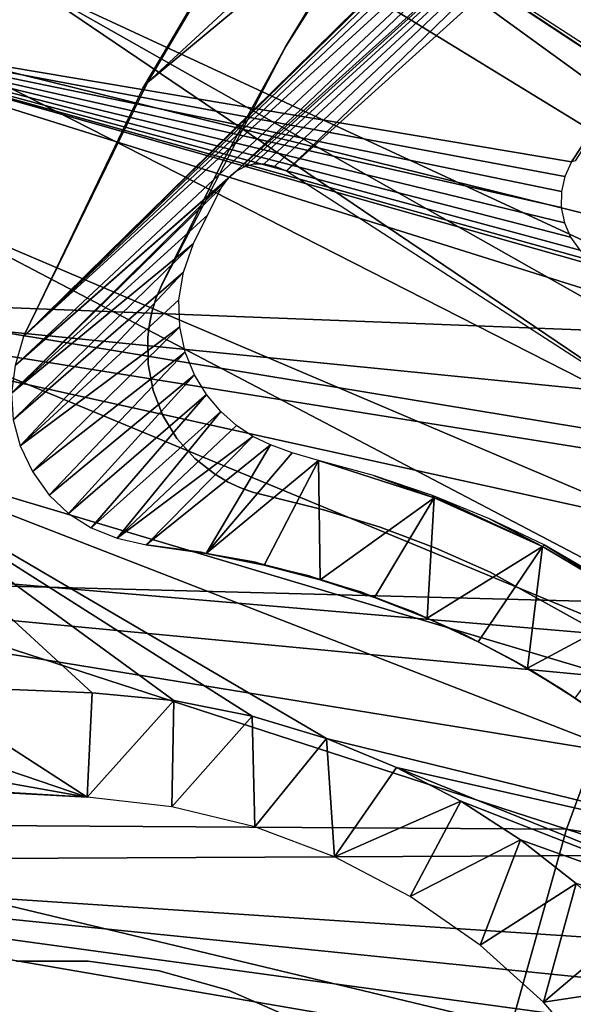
# Model space of a CAD drawing. Header units: millimetres. Extents: x -30.2 to 30.2, y -30.2 to 30.2.
# Tile 77 of 256: x -20.2 to -16.5, y 4.2 to 10.8. Entities that reach past the tile are written whole.
import ezdxf

# ---------------------------------------------------------------- set-up
doc = ezdxf.new("R2010")
doc.units = ezdxf.units.MM
doc.header["$LTSCALE"] = 52.148148
for name, color, linetype in [('1', 7, 'CONTINUOUS'), ('104', 7, 'CONTINUOUS'), ('107', 7, 'CONTINUOUS'), ('110', 7, 'CONTINUOUS'), ('114', 7, 'CONTINUOUS'), ('185', 7, 'CONTINUOUS'), ('206', 7, 'CONTINUOUS'), ('209', 7, 'CONTINUOUS'), ('210', 7, 'CONTINUOUS'), ('310', 7, 'CONTINUOUS'), ('367', 7, 'CONTINUOUS'), ('74', 7, 'CONTINUOUS'), ('82', 7, 'CONTINUOUS'), ('88', 7, 'CONTINUOUS'), ('89', 7, 'CONTINUOUS'), ('90', 7, 'CONTINUOUS'), ('98', 7, 'CONTINUOUS')]:
    doc.layers.add(name, color=color, linetype=linetype)

msp = doc.modelspace()

# ---------------------------------------------------------------- linework, layer by layer
at = {"layer": '1', "color": 251, "linetype": 'Continuous', "true_color": 0x4c4c4c}
for points in [[(-19.7757, 12.1186, 6.367), (-25.2564, 14.1746, 6.0125), (-20.6656, 10.5296, 6.367), (-19.7757, 12.1186, 6.367)], [(-18.764, 13.6328, 6.367), (-19.7757, 12.1186, 6.367), (-14.0749, 10.226, 6.644), (-18.764, 13.6328, 6.367)], [(-18.764, 13.6328, 6.367), (-14.0749, 10.226, 6.644), (-13.2291, 11.2988, 6.644), (-18.764, 13.6328, 6.367)], [(-19.7757, 12.1186, 6.367), (-20.6656, 10.5296, 6.367), (-14.8338, 9.0902, 6.644), (-19.7757, 12.1186, 6.367)], [(-19.7757, 12.1186, 6.367), (-14.8338, 9.0902, 6.644), (-14.0749, 10.226, 6.644), (-19.7757, 12.1186, 6.367)], [(-20.6656, 10.5296, 6.367), (-21.428, 8.8758, 6.367), (-15.5013, 7.8983, 6.644), (-20.6656, 10.5296, 6.367)], [(-20.6656, 10.5296, 6.367), (-15.5013, 7.8983, 6.644), (-14.8338, 9.0902, 6.644), (-20.6656, 10.5296, 6.367)], [(-21.428, 8.8758, 6.367), (-22.0584, 7.1672, 6.367), (-16.0732, 6.6577, 6.644), (-21.428, 8.8758, 6.367)], [(-21.428, 8.8758, 6.367), (-16.0732, 6.6577, 6.644), (-15.5013, 7.8983, 6.644), (-21.428, 8.8758, 6.367)], [(-22.0584, 7.1672, 6.367), (-22.5527, 5.4144, 6.367), (-16.546, 5.3761, 6.644), (-22.0584, 7.1672, 6.367)], [(-22.0584, 7.1672, 6.367), (-16.546, 5.3761, 6.644), (-16.0732, 6.6577, 6.644), (-22.0584, 7.1672, 6.367)], [(-16.546, 5.3761, 6.644), (-10.7153, 4.4384, 6.8418), (-16.0732, 6.6577, 6.644), (-16.546, 5.3761, 6.644)], [(-22.5527, 5.4144, 6.367), (-22.908, 3.6283, 6.367), (-16.9168, 4.0614, 6.644), (-22.5527, 5.4144, 6.367)], [(-22.5527, 5.4144, 6.367), (-16.9168, 4.0614, 6.644), (-16.546, 5.3761, 6.644), (-22.5527, 5.4144, 6.367)], [(-16.9168, 4.0614, 6.644), (-11.0305, 3.584, 6.8418), (-16.546, 5.3761, 6.644), (-16.9168, 4.0614, 6.644)], [(-11.0305, 3.584, 6.8418), (-10.7153, 4.4384, 6.8418), (-16.546, 5.3761, 6.644), (-11.0305, 3.584, 6.8418)]]:
    msp.add_3dface(points, dxfattribs=at)
at = {"layer": '104', "color": 251, "linetype": 'Continuous', "true_color": 0x4c4c4c}
msp.add_3dface([(-20.9123, 9.5315, -122.7), (-20.9455, 10.9335, -48.7), (-20.1605, 11.033, -122.7), (-20.9123, 9.5315, -122.7)], dxfattribs=at)
at = {"layer": '107', "color": 251, "linetype": 'Continuous', "true_color": 0x4c4c4c}
for points in [[(-20.1605, 11.033, -122.7), (-19.3011, 12.4756, -122.7), (-12.2512, 7.3619, -131.4064), (-20.1605, 11.033, -122.7)], [(-12.2512, 7.3619, -131.4064), (-19.3011, 12.4756, -122.7), (-13.398, 8.5864, -129.7829), (-12.2512, 7.3619, -131.4064)], [(-20.9123, 9.5315, -122.7), (-20.1605, 11.033, -122.7), (-12.9138, 6.1256, -131.4064), (-20.9123, 9.5315, -122.7)], [(-12.9138, 6.1256, -131.4064), (-20.1605, 11.033, -122.7), (-12.5977, 6.7519, -131.4064), (-12.9138, 6.1256, -131.4064)], [(-12.5977, 6.7519, -131.4064), (-20.1605, 11.033, -122.7), (-12.2512, 7.3619, -131.4064), (-12.5977, 6.7519, -131.4064)], [(-21.5524, 7.9791, -122.7), (-20.9123, 9.5315, -122.7), (-13.1988, 5.4846, -131.4064), (-21.5524, 7.9791, -122.7)], [(-13.1988, 5.4846, -131.4064), (-20.9123, 9.5315, -122.7), (-12.9138, 6.1256, -131.4064), (-13.1988, 5.4846, -131.4064)], [(-19.7094, 6.2853, -124.9994), (-20.8944, 6.3348, -123.8507), (-21.5524, 7.9791, -122.7), (-19.7094, 6.2853, -124.9994)], [(-19.7094, 6.2853, -124.9994), (-21.5524, 7.9791, -122.7), (-19.1656, 6.2345, -125.5472), (-19.7094, 6.2853, -124.9994)], [(-13.4521, 4.8304, -131.4064), (-21.5524, 7.9791, -122.7), (-13.1988, 5.4846, -131.4064), (-13.4521, 4.8304, -131.4064)], [(-21.5524, 7.9791, -122.7), (-13.4521, 4.8304, -131.4064), (-18.147, 5.9808, -126.5905), (-21.5524, 7.9791, -122.7)], [(-19.1656, 6.2345, -125.5472), (-21.5524, 7.9791, -122.7), (-18.6433, 6.1313, -126.0776), (-19.1656, 6.2345, -125.5472)], [(-18.6433, 6.1313, -126.0776), (-21.5524, 7.9791, -122.7), (-18.147, 5.9808, -126.5905), (-18.6433, 6.1313, -126.0776)], [(-18.147, 5.9808, -126.5905), (-13.4521, 4.8304, -131.4064), (-17.6813, 5.7889, -127.0866), (-18.147, 5.9808, -126.5905)], [(-13.4521, 4.8304, -131.4064), (-13.6729, 4.1645, -131.4064), (-17.6813, 5.7889, -127.0866), (-13.4521, 4.8304, -131.4064)], [(-17.6813, 5.7889, -127.0866), (-13.6729, 4.1645, -131.4064), (-17.2511, 5.5626, -127.5676), (-17.6813, 5.7889, -127.0866)], [(-17.2511, 5.5626, -127.5676), (-13.6729, 4.1645, -131.4064), (-16.8527, 5.3046, -128.0295), (-17.2511, 5.5626, -127.5676)], [(-16.8527, 5.3046, -128.0295), (-13.6729, 4.1645, -131.4064), (-16.4819, 5.0144, -128.4672), (-16.8527, 5.3046, -128.0295)]]:
    msp.add_3dface(points, dxfattribs=at)
at = {"layer": '110', "color": 251, "linetype": 'Continuous', "true_color": 0x4c4c4c}
for points in [[(-19.7443, 5.5897, -45.1956), (-19.7094, 6.2853, -124.9994), (-19.1656, 6.2345, -125.5472), (-19.7443, 5.5897, -45.1956)], [(-19.7443, 5.5897, -45.1956), (-19.1656, 6.2345, -125.5472), (-19.1789, 5.526, -45.1956), (-19.7443, 5.5897, -45.1956)], [(-19.1656, 6.2345, -125.5472), (-18.6433, 6.1313, -126.0776), (-19.1789, 5.526, -45.1956), (-19.1656, 6.2345, -125.5472)], [(-19.1789, 5.526, -45.1956), (-18.6433, 6.1313, -126.0776), (-18.6256, 5.3928, -45.1956), (-19.1789, 5.526, -45.1956)], [(-18.6433, 6.1313, -126.0776), (-18.147, 5.9808, -126.5905), (-18.6256, 5.3928, -45.1956), (-18.6433, 6.1313, -126.0776)], [(-18.6256, 5.3928, -45.1956), (-18.147, 5.9808, -126.5905), (-18.0931, 5.1922, -45.1956), (-18.6256, 5.3928, -45.1956)], [(-18.147, 5.9808, -126.5905), (-17.6813, 5.7889, -127.0866), (-18.0931, 5.1922, -45.1956), (-18.147, 5.9808, -126.5905)], [(-17.6813, 5.7889, -127.0866), (-17.2511, 5.5626, -127.5676), (-18.0931, 5.1922, -45.1956), (-17.6813, 5.7889, -127.0866)], [(-18.0931, 5.1922, -45.1956), (-17.2511, 5.5626, -127.5676), (-17.5895, 4.9273, -45.1956), (-18.0931, 5.1922, -45.1956)], [(-17.2511, 5.5626, -127.5676), (-16.8527, 5.3046, -128.0295), (-17.5895, 4.9273, -45.1956), (-17.2511, 5.5626, -127.5676)], [(-17.5895, 4.9273, -45.1956), (-16.8527, 5.3046, -128.0295), (-17.1225, 4.6021, -45.1956), (-17.5895, 4.9273, -45.1956)], [(-16.8527, 5.3046, -128.0295), (-16.4819, 5.0144, -128.4672), (-17.1225, 4.6021, -45.1956), (-16.8527, 5.3046, -128.0295)], [(-17.1225, 4.6021, -45.1956), (-16.4819, 5.0144, -128.4672), (-16.6993, 4.2217, -45.1956), (-17.1225, 4.6021, -45.1956)], [(-16.4819, 5.0144, -128.4672), (-16.1415, 4.6957, -128.8835), (-16.6993, 4.2217, -45.1956), (-16.4819, 5.0144, -128.4672)], [(-16.1415, 4.6957, -128.8835), (-15.8344, 4.353, -129.2779), (-16.6993, 4.2217, -45.1956), (-16.1415, 4.6957, -128.8835)], [(-16.6993, 4.2217, -45.1956), (-15.8344, 4.353, -129.2779), (-16.3265, 3.7918, -45.1956), (-16.6993, 4.2217, -45.1956)]]:
    msp.add_3dface(points, dxfattribs=at)
at = {"layer": '114', "color": 251, "linetype": 'Continuous', "true_color": 0x4c4c4c}
for points in [[(-13.398, 8.5864, -129.7829), (-19.3011, 12.4756, -122.7), (-18.9601, 12.2526, -122.9477), (-13.398, 8.5864, -129.7829)], [(-18.8353, 12.171, -123.027), (-13.398, 8.5864, -129.7829), (-18.9601, 12.2526, -122.9477), (-18.8353, 12.171, -123.027)], [(-18.697, 12.0812, -123.0764), (-13.398, 8.5864, -129.7829), (-18.8353, 12.171, -123.027), (-18.697, 12.0812, -123.0764)], [(-18.5449, 11.9826, -123.0965), (-13.398, 8.5864, -129.7829), (-18.697, 12.0812, -123.0764), (-18.5449, 11.9826, -123.0965)], [(-13.4142, 8.6663, -123.0965), (-13.398, 8.5864, -129.7829), (-18.5449, 11.9826, -123.0965), (-13.4142, 8.6663, -123.0965)]]:
    msp.add_3dface(points, dxfattribs=at)
at = {"layer": '185', "color": 251, "linetype": 'Continuous', "true_color": 0x4c4c4c}
for points in [[(-17.8349, 7.7355, -122.1823), (-18.201, 7.8356, -121.7), (-17.4292, 7.5859, -121.7), (-17.8349, 7.7355, -122.1823)], [(-17.4417, 7.602, -122.6565), (-17.8349, 7.7355, -122.1823), (-17.4292, 7.5859, -121.7), (-17.4417, 7.602, -122.6565)], [(-17.0616, 7.4477, -123.1227), (-17.4417, 7.602, -122.6565), (-16.7075, 7.2618, -121.7), (-17.0616, 7.4477, -123.1227)], [(-16.7075, 7.2618, -121.7), (-17.4417, 7.602, -122.6565), (-17.4292, 7.5859, -121.7), (-16.7075, 7.2618, -121.7)], [(-16.6954, 7.2738, -123.5807), (-17.0616, 7.4477, -123.1227), (-16.7075, 7.2618, -121.7), (-16.6954, 7.2738, -123.5807)], [(-16.0362, 6.8633, -121.7), (-16.6954, 7.2738, -123.5807), (-16.7075, 7.2618, -121.7), (-16.0362, 6.8633, -121.7)], [(-16.0083, 6.8727, -124.4726), (-16.6954, 7.2738, -123.5807), (-16.0362, 6.8633, -121.7), (-16.0083, 6.8727, -124.4726)]]:
    msp.add_3dface(points, dxfattribs=at)
at = {"layer": '206', "color": 251, "linetype": 'Continuous', "true_color": 0x4c4c4c}
for points in [[(-18.4028, 11.9499, -121.7), (-19.3413, 10.3583, -121.7), (-8.7772, 20.116, -121.7), (-18.4028, 11.9499, -121.7)], [(-8.7772, 20.116, -121.7), (-19.3413, 10.3583, -121.7), (-13.6433, 15.0873, -121.7), (-8.7772, 20.116, -121.7)], [(-19.3413, 10.3583, -121.7), (-20.1683, 8.6624, -121.7), (-13.6433, 15.0873, -121.7), (-19.3413, 10.3583, -121.7)], [(-13.6433, 15.0873, -121.7), (-20.1683, 8.6624, -121.7), (-13.8168, 14.8868, -121.7), (-13.6433, 15.0873, -121.7)], [(-13.8168, 14.8868, -121.7), (-20.1683, 8.6624, -121.7), (-13.947, 14.6773, -121.7), (-13.8168, 14.8868, -121.7)], [(-13.947, 14.6773, -121.7), (-20.1683, 8.6624, -121.7), (-14.0337, 14.4585, -121.7), (-13.947, 14.6773, -121.7)], [(-14.0337, 14.4585, -121.7), (-20.1683, 8.6624, -121.7), (-14.0767, 14.2267, -121.7), (-14.0337, 14.4585, -121.7)], [(-20.1683, 8.6624, -121.7), (-20.2244, 8.4702, -121.7), (-14.0767, 14.2267, -121.7), (-20.1683, 8.6624, -121.7)], [(-20.2244, 8.4702, -121.7), (-18.7499, 9.7665, -121.7), (-14.0767, 14.2267, -121.7), (-20.2244, 8.4702, -121.7)], [(-14.0767, 14.2267, -121.7), (-18.7499, 9.7665, -121.7), (-14.0751, 13.9753, -121.7), (-14.0767, 14.2267, -121.7)], [(-18.7499, 9.7665, -121.7), (-18.6931, 9.798, -121.7), (-14.0751, 13.9753, -121.7), (-18.7499, 9.7665, -121.7)], [(-18.6931, 9.798, -121.7), (-18.631, 9.8139, -121.7), (-14.0751, 13.9753, -121.7), (-18.6931, 9.798, -121.7)], [(-18.631, 9.8139, -121.7), (-18.5637, 9.8144, -121.7), (-14.0751, 13.9753, -121.7), (-18.631, 9.8139, -121.7)], [(-18.5637, 9.8144, -121.7), (-18.4912, 9.7994, -121.7), (-14.0751, 13.9753, -121.7), (-18.5637, 9.8144, -121.7)], [(-18.4912, 9.7994, -121.7), (-18.4135, 9.7688, -121.7), (-14.0751, 13.9753, -121.7), (-18.4912, 9.7994, -121.7)], [(-14.0751, 13.9753, -121.7), (-18.4135, 9.7688, -121.7), (-14.0314, 13.7261, -121.7), (-14.0751, 13.9753, -121.7)], [(-18.4135, 9.7688, -121.7), (-12.7368, 6.0997, -121.7), (-14.0314, 13.7261, -121.7), (-18.4135, 9.7688, -121.7)], [(-18.7499, 9.7665, -121.7), (-20.2244, 8.4702, -121.7), (-18.8015, 9.7196, -121.7), (-18.7499, 9.7665, -121.7)], [(-20.2244, 8.4702, -121.7), (-20.2471, 8.2853, -121.7), (-18.8015, 9.7196, -121.7), (-20.2244, 8.4702, -121.7)], [(-18.8015, 9.7196, -121.7), (-20.2471, 8.2853, -121.7), (-18.8478, 9.6572, -121.7), (-18.8015, 9.7196, -121.7)], [(-18.8478, 9.6572, -121.7), (-20.2471, 8.2853, -121.7), (-18.9419, 9.4714, -121.7), (-18.8478, 9.6572, -121.7)], [(-18.9419, 9.4714, -121.7), (-20.2471, 8.2853, -121.7), (-19.0343, 9.2842, -121.7), (-18.9419, 9.4714, -121.7)], [(-20.2471, 8.2853, -121.7), (-20.2366, 8.1077, -121.7), (-19.0343, 9.2842, -121.7), (-20.2471, 8.2853, -121.7)], [(-19.0343, 9.2842, -121.7), (-20.2366, 8.1077, -121.7), (-19.1011, 9.0917, -121.7), (-19.0343, 9.2842, -121.7)], [(-20.2366, 8.1077, -121.7), (-20.1907, 7.9341, -121.7), (-19.1011, 9.0917, -121.7), (-20.2366, 8.1077, -121.7)], [(-19.1011, 9.0917, -121.7), (-20.1907, 7.9341, -121.7), (-19.1326, 8.9066, -121.7), (-19.1011, 9.0917, -121.7)], [(-19.1326, 8.9066, -121.7), (-20.1907, 7.9341, -121.7), (-19.1261, 8.7269, -121.7), (-19.1326, 8.9066, -121.7)], [(-20.1907, 7.9341, -121.7), (-20.1079, 7.7616, -121.7), (-19.1261, 8.7269, -121.7), (-20.1907, 7.9341, -121.7)], [(-19.1261, 8.7269, -121.7), (-20.1079, 7.7616, -121.7), (-19.0895, 8.559, -121.7), (-19.1261, 8.7269, -121.7)], [(-20.1079, 7.7616, -121.7), (-19.9972, 7.6056, -121.7), (-19.0895, 8.559, -121.7), (-20.1079, 7.7616, -121.7)], [(-19.0895, 8.559, -121.7), (-19.9972, 7.6056, -121.7), (-19.0283, 8.4081, -121.7), (-19.0895, 8.559, -121.7)], [(-19.9972, 7.6056, -121.7), (-19.8675, 7.4815, -121.7), (-19.0283, 8.4081, -121.7), (-19.9972, 7.6056, -121.7)], [(-19.0283, 8.4081, -121.7), (-19.8675, 7.4815, -121.7), (-18.9475, 8.275, -121.7), (-19.0283, 8.4081, -121.7)], [(-19.8675, 7.4815, -121.7), (-19.7172, 7.3863, -121.7), (-18.9475, 8.275, -121.7), (-19.8675, 7.4815, -121.7)], [(-18.9475, 8.275, -121.7), (-19.7172, 7.3863, -121.7), (-18.853, 8.1627, -121.7), (-18.9475, 8.275, -121.7)], [(-19.7172, 7.3863, -121.7), (-19.5443, 7.3167, -121.7), (-18.853, 8.1627, -121.7), (-19.7172, 7.3863, -121.7)], [(-18.853, 8.1627, -121.7), (-19.5443, 7.3167, -121.7), (-18.7479, 8.0696, -121.7), (-18.853, 8.1627, -121.7)], [(-18.7479, 8.0696, -121.7), (-19.5443, 7.3167, -121.7), (-18.6378, 7.9951, -121.7), (-18.7479, 8.0696, -121.7)], [(-19.5443, 7.3167, -121.7), (-19.3489, 7.2728, -121.7), (-18.6378, 7.9951, -121.7), (-19.5443, 7.3167, -121.7)], [(-18.6378, 7.9951, -121.7), (-19.3489, 7.2728, -121.7), (-18.5208, 7.9394, -121.7), (-18.6378, 7.9951, -121.7)], [(-19.3489, 7.2728, -121.7), (-18.9506, 7.2148, -121.7), (-18.5208, 7.9394, -121.7), (-19.3489, 7.2728, -121.7)], [(-18.5208, 7.9394, -121.7), (-18.9506, 7.2148, -121.7), (-18.3764, 7.8865, -121.7), (-18.5208, 7.9394, -121.7)], [(-18.9506, 7.2148, -121.7), (-18.201, 7.8356, -121.7), (-18.3764, 7.8865, -121.7), (-18.9506, 7.2148, -121.7)], [(-18.5641, 7.1369, -121.7), (-18.201, 7.8356, -121.7), (-18.9506, 7.2148, -121.7), (-18.5641, 7.1369, -121.7)], [(-18.1894, 7.0393, -121.7), (-18.201, 7.8356, -121.7), (-18.5641, 7.1369, -121.7), (-18.1894, 7.0393, -121.7)], [(-17.4292, 7.5859, -121.7), (-18.201, 7.8356, -121.7), (-18.1894, 7.0393, -121.7), (-17.4292, 7.5859, -121.7)], [(-17.8264, 6.9217, -121.7), (-17.4292, 7.5859, -121.7), (-18.1894, 7.0393, -121.7), (-17.8264, 6.9217, -121.7)], [(-17.4752, 6.7844, -121.7), (-17.4292, 7.5859, -121.7), (-17.8264, 6.9217, -121.7), (-17.4752, 6.7844, -121.7)], [(-16.7075, 7.2618, -121.7), (-17.4292, 7.5859, -121.7), (-17.4752, 6.7844, -121.7), (-16.7075, 7.2618, -121.7)], [(-17.1358, 6.6272, -121.7), (-16.7075, 7.2618, -121.7), (-17.4752, 6.7844, -121.7), (-17.1358, 6.6272, -121.7)], [(-16.8081, 6.4502, -121.7), (-16.7075, 7.2618, -121.7), (-17.1358, 6.6272, -121.7), (-16.8081, 6.4502, -121.7)], [(-16.0362, 6.8633, -121.7), (-16.7075, 7.2618, -121.7), (-16.8081, 6.4502, -121.7), (-16.0362, 6.8633, -121.7)], [(-16.4898, 6.2512, -121.7), (-16.0362, 6.8633, -121.7), (-16.8081, 6.4502, -121.7), (-16.4898, 6.2512, -121.7)]]:
    msp.add_3dface(points, dxfattribs=at)
at = {"layer": '209', "color": 251, "linetype": 'Continuous', "true_color": 0x4c4c4c}
for points in [[(-19.3413, 10.3583, -121.7), (-18.4028, 11.9499, -121.7), (-19.3723, 10.3205, -34.7), (-19.3413, 10.3583, -121.7)], [(-19.3723, 10.3205, -34.7), (-18.4028, 11.9499, -121.7), (-18.4403, 11.9061, -34.7), (-19.3723, 10.3205, -34.7)], [(-20.1683, 8.6624, -121.7), (-19.3413, 10.3583, -121.7), (-20.1683, 8.6624, -34.7), (-20.1683, 8.6624, -121.7)], [(-20.1683, 8.6624, -34.7), (-19.3413, 10.3583, -121.7), (-19.3723, 10.3205, -34.7), (-20.1683, 8.6624, -34.7)]]:
    msp.add_3dface(points, dxfattribs=at)
at = {"layer": '210', "color": 251, "linetype": 'Continuous', "true_color": 0x4c4c4c}
for points in [[(-18.9506, 7.2148, -121.7), (-19.3489, 7.2728, -121.7), (-18.9832, 7.2254, -34.7), (-18.9506, 7.2148, -121.7)], [(-18.9832, 7.2254, -34.7), (-19.3489, 7.2728, -121.7), (-19.3489, 7.2728, -34.7), (-18.9832, 7.2254, -34.7)], [(-18.6209, 7.1568, -34.7), (-18.9506, 7.2148, -121.7), (-18.9832, 7.2254, -34.7), (-18.6209, 7.1568, -34.7)], [(-18.5641, 7.1369, -121.7), (-18.9506, 7.2148, -121.7), (-18.6209, 7.1568, -34.7), (-18.5641, 7.1369, -121.7)], [(-18.2633, 7.067, -34.7), (-18.5641, 7.1369, -121.7), (-18.6209, 7.1568, -34.7), (-18.2633, 7.067, -34.7)], [(-18.1894, 7.0393, -121.7), (-18.5641, 7.1369, -121.7), (-18.2633, 7.067, -34.7), (-18.1894, 7.0393, -121.7)], [(-17.9114, 6.9565, -34.7), (-18.1894, 7.0393, -121.7), (-18.2633, 7.067, -34.7), (-17.9114, 6.9565, -34.7)], [(-17.8264, 6.9217, -121.7), (-18.1894, 7.0393, -121.7), (-17.9114, 6.9565, -34.7), (-17.8264, 6.9217, -121.7)], [(-17.5667, 6.8256, -34.7), (-17.8264, 6.9217, -121.7), (-17.9114, 6.9565, -34.7), (-17.5667, 6.8256, -34.7)], [(-17.4752, 6.7844, -121.7), (-17.8264, 6.9217, -121.7), (-17.5667, 6.8256, -34.7), (-17.4752, 6.7844, -121.7)], [(-17.2301, 6.6747, -34.7), (-17.4752, 6.7844, -121.7), (-17.5667, 6.8256, -34.7), (-17.2301, 6.6747, -34.7)], [(-17.1358, 6.6272, -121.7), (-17.4752, 6.7844, -121.7), (-17.2301, 6.6747, -34.7), (-17.1358, 6.6272, -121.7)], [(-16.903, 6.5043, -34.7), (-17.1358, 6.6272, -121.7), (-17.2301, 6.6747, -34.7), (-16.903, 6.5043, -34.7)], [(-16.8081, 6.4502, -121.7), (-17.1358, 6.6272, -121.7), (-16.903, 6.5043, -34.7), (-16.8081, 6.4502, -121.7)], [(-16.5863, 6.3151, -34.7), (-16.8081, 6.4502, -121.7), (-16.903, 6.5043, -34.7), (-16.5863, 6.3151, -34.7)], [(-16.4898, 6.2512, -121.7), (-16.8081, 6.4502, -121.7), (-16.5863, 6.3151, -34.7), (-16.4898, 6.2512, -121.7)], [(-16.2813, 6.1077, -34.7), (-16.4898, 6.2512, -121.7), (-16.5863, 6.3151, -34.7), (-16.2813, 6.1077, -34.7)]]:
    msp.add_3dface(points, dxfattribs=at)
at = {"layer": '310', "color": 25, "linetype": 'Continuous', "true_color": 0x996633}
msp.add_3dface([(-14.433, 13.6355, -123.2), (-13.281, 9.5619, -123.2), (-18.98, 13.5342, -123.2), (-14.433, 13.6355, -123.2)], dxfattribs=at)
at = {"layer": '367', "linetype": 'Continuous'}
for points in [[(-19.7359, 4.4957, -48.4), (-20.2136, 4.4957, -48.4), (-19.7359, 4.4957, -44.7), (-19.7359, 4.4957, -48.4)], [(-19.7359, 4.4957, -44.7), (-20.2136, 4.4957, -48.4), (-20.2136, 4.4957, -44.7), (-19.7359, 4.4957, -44.7)], [(-19.2627, 4.4307, -48.4), (-19.7359, 4.4957, -48.4), (-19.2627, 4.4307, -44.7), (-19.2627, 4.4307, -48.4)], [(-19.2627, 4.4307, -44.7), (-19.7359, 4.4957, -48.4), (-19.7359, 4.4957, -44.7), (-19.2627, 4.4307, -44.7)], [(-18.8027, 4.3018, -48.4), (-19.2627, 4.4307, -48.4), (-18.8027, 4.3018, -44.7), (-18.8027, 4.3018, -48.4)], [(-18.8027, 4.3018, -44.7), (-19.2627, 4.4307, -48.4), (-19.2627, 4.4307, -44.7), (-18.8027, 4.3018, -44.7)], [(-18.3646, 4.1115, -48.4), (-18.8027, 4.3018, -48.4), (-18.3646, 4.1115, -44.7), (-18.3646, 4.1115, -48.4)], [(-18.3646, 4.1115, -44.7), (-18.8027, 4.3018, -48.4), (-18.8027, 4.3018, -44.7), (-18.3646, 4.1115, -44.7)]]:
    msp.add_3dface(points, dxfattribs=at)
at = {"layer": '74', "color": 251, "linetype": 'Continuous', "true_color": 0x4c4c4c}
msp.add_3dface([(-16.4897, 9.8351, -29.5196), (-16.5135, 9.8279, -30), (-15.5583, 11.2792, -30), (-16.4897, 9.8351, -29.5196)], dxfattribs=at)
at = {"layer": '82', "color": 251, "linetype": 'Continuous', "true_color": 0x4c4c4c}
for points in [[(-21.1995, 12.5206, -30), (-15.5583, 11.2792, -30), (-22.1372, 10.7763, -30), (-21.1995, 12.5206, -30)], [(-15.5583, 11.2792, -30), (-16.5135, 9.8279, -30), (-22.1372, 10.7763, -30), (-15.5583, 11.2792, -30)], [(-22.1372, 10.7763, -30), (-15.4308, 8.668, -30), (-22.9335, 8.9579, -30), (-22.1372, 10.7763, -30)], [(-22.1372, 10.7763, -30), (-16.5135, 9.8279, -30), (-16.5579, 9.7308, -30), (-22.1372, 10.7763, -30)], [(-16.2903, 9.1162, -30), (-15.4308, 8.668, -30), (-22.1372, 10.7763, -30), (-16.2903, 9.1162, -30)], [(-16.2903, 9.1162, -30), (-22.1372, 10.7763, -30), (-16.382, 9.17, -30), (-16.2903, 9.1162, -30)], [(-16.382, 9.17, -30), (-22.1372, 10.7763, -30), (-16.4585, 9.2399, -30), (-16.382, 9.17, -30)], [(-16.4585, 9.2399, -30), (-22.1372, 10.7763, -30), (-16.5196, 9.3256, -30), (-16.4585, 9.2399, -30)], [(-16.5196, 9.3256, -30), (-22.1372, 10.7763, -30), (-16.5611, 9.4216, -30), (-16.5196, 9.3256, -30)], [(-16.5611, 9.4216, -30), (-22.1372, 10.7763, -30), (-16.5819, 9.5242, -30), (-16.5611, 9.4216, -30)], [(-16.5819, 9.5242, -30), (-22.1372, 10.7763, -30), (-16.5807, 9.6294, -30), (-16.5819, 9.5242, -30)], [(-16.5807, 9.6294, -30), (-22.1372, 10.7763, -30), (-16.5579, 9.7308, -30), (-16.5807, 9.6294, -30)], [(-22.9335, 8.9579, -30), (-13.2192, 6.8132, -30), (-23.5792, 7.0853, -30), (-22.9335, 8.9579, -30)], [(-15.4308, 8.668, -30), (-14.6303, 8.1331, -30), (-22.9335, 8.9579, -30), (-15.4308, 8.668, -30)], [(-14.6303, 8.1331, -30), (-13.8876, 7.5104, -30), (-22.9335, 8.9579, -30), (-14.6303, 8.1331, -30)], [(-13.8876, 7.5104, -30), (-13.2192, 6.8132, -30), (-22.9335, 8.9579, -30), (-13.8876, 7.5104, -30)], [(-23.5792, 7.0853, -30), (-12.1255, 5.2198, -30), (-24.0734, 5.1635, -30), (-23.5792, 7.0853, -30)], [(-13.2192, 6.8132, -30), (-12.6285, 6.0459, -30), (-23.5792, 7.0853, -30), (-13.2192, 6.8132, -30)], [(-12.6285, 6.0459, -30), (-12.1255, 5.2198, -30), (-23.5792, 7.0853, -30), (-12.6285, 6.0459, -30)], [(-12.1255, 5.2198, -30), (-11.7149, 4.345, -30), (-24.0734, 5.1635, -30), (-12.1255, 5.2198, -30)], [(-24.0734, 5.1635, -30), (-11.2821, 2.9603, -30), (-24.4099, 3.2154, -30), (-24.0734, 5.1635, -30)], [(-11.7149, 4.345, -30), (-11.5457, 3.8912, -30), (-24.0734, 5.1635, -30), (-11.7149, 4.345, -30)], [(-11.5457, 3.8912, -30), (-11.401, 3.4283, -30), (-24.0734, 5.1635, -30), (-11.5457, 3.8912, -30)], [(-11.401, 3.4283, -30), (-11.2821, 2.9603, -30), (-24.0734, 5.1635, -30), (-11.401, 3.4283, -30)]]:
    msp.add_3dface(points, dxfattribs=at)
at = {"layer": '88', "color": 250, "linetype": 'Continuous', "true_color": 0x333333}
for points in [[(-18.5531, 7.6025, -31.0221), (-18.1677, 7.5075, -31.0221), (-18.5531, 7.6025, -36.0221), (-18.5531, 7.6025, -31.0221)], [(-18.5531, 7.6025, -36.0221), (-18.1677, 7.5075, -31.0221), (-18.1676, 7.5075, -36.0221), (-18.5531, 7.6025, -36.0221)], [(-18.1677, 7.5075, -31.0221), (-17.7887, 7.3901, -31.0221), (-18.1676, 7.5075, -36.0221), (-18.1677, 7.5075, -31.0221)], [(-18.1676, 7.5075, -36.0221), (-17.7887, 7.3901, -31.0221), (-17.7886, 7.3901, -36.0221), (-18.1676, 7.5075, -36.0221)], [(-17.7887, 7.3901, -31.0221), (-17.4174, 7.2507, -31.0221), (-17.7886, 7.3901, -36.0221), (-17.7887, 7.3901, -31.0221)], [(-17.7886, 7.3901, -36.0221), (-17.4174, 7.2507, -31.0221), (-17.4173, 7.2507, -36.0221), (-17.7886, 7.3901, -36.0221)], [(-17.4174, 7.2507, -31.0221), (-17.0551, 7.0898, -31.0221), (-17.4173, 7.2507, -36.0221), (-17.4174, 7.2507, -31.0221)], [(-17.4173, 7.2507, -36.0221), (-17.0551, 7.0898, -31.0221), (-17.0551, 7.0898, -36.0221), (-17.4173, 7.2507, -36.0221)], [(-17.0551, 7.0898, -31.0221), (-16.3623, 6.7059, -31.0221), (-17.0551, 7.0898, -36.0221), (-17.0551, 7.0898, -31.0221)], [(-17.0551, 7.0898, -36.0221), (-16.3623, 6.7059, -31.0221), (-16.3623, 6.7059, -36.0221), (-17.0551, 7.0898, -36.0221)]]:
    msp.add_3dface(points, dxfattribs=at)
at = {"layer": '89', "color": 250, "linetype": 'Continuous', "true_color": 0x333333}
for points in [[(-17.4598, 12.1128, -31.0221), (-18.42, 10.5955, -31.0221), (-17.9514, 11.3714, -36.0221), (-17.4598, 12.1128, -31.0221)], [(-17.9514, 11.3714, -36.0221), (-18.42, 10.5955, -31.0221), (-18.417, 10.6008, -36.0221), (-17.9514, 11.3714, -36.0221)], [(-18.42, 10.5955, -31.0221), (-19.2482, 9.0037, -31.0221), (-18.8495, 9.8111, -36.0221), (-18.42, 10.5955, -31.0221)], [(-18.417, 10.6008, -36.0221), (-18.42, 10.5955, -31.0221), (-18.8495, 9.8111, -36.0221), (-18.417, 10.6008, -36.0221)], [(-18.8495, 9.8111, -36.0221), (-19.2482, 9.0037, -31.0221), (-19.2482, 9.0037, -36.0221), (-18.8495, 9.8111, -36.0221)]]:
    msp.add_3dface(points, dxfattribs=at)
at = {"layer": '90', "color": 250, "linetype": 'Continuous', "true_color": 0x333333}
for points in [[(-19.2482, 9.0037, -36.0221), (-19.2482, 9.0037, -31.0221), (-19.2828, 8.9204, -31.0221), (-19.2482, 9.0037, -36.0221)], [(-19.2828, 8.9204, -36.0221), (-19.2482, 9.0037, -36.0221), (-19.2828, 8.9204, -31.0221), (-19.2828, 8.9204, -36.0221)], [(-19.3096, 8.8343, -36.0221), (-19.2828, 8.9204, -36.0221), (-19.2828, 8.9204, -31.0221), (-19.3096, 8.8343, -36.0221)], [(-19.3096, 8.8343, -31.0221), (-19.3096, 8.8343, -36.0221), (-19.2828, 8.9204, -31.0221), (-19.3096, 8.8343, -31.0221)], [(-19.3285, 8.7464, -36.0221), (-19.3096, 8.8343, -36.0221), (-19.3096, 8.8343, -31.0221), (-19.3285, 8.7464, -36.0221)], [(-19.3285, 8.7463, -31.0221), (-19.3285, 8.7464, -36.0221), (-19.3096, 8.8343, -31.0221), (-19.3285, 8.7463, -31.0221)], [(-19.3395, 8.6572, -36.0221), (-19.3285, 8.7464, -36.0221), (-19.3285, 8.7463, -31.0221), (-19.3395, 8.6572, -36.0221)], [(-19.3395, 8.6571, -31.0221), (-19.3395, 8.6572, -36.0221), (-19.3285, 8.7463, -31.0221), (-19.3395, 8.6571, -31.0221)], [(-19.3372, 8.478, -36.0221), (-19.3395, 8.6572, -36.0221), (-19.3395, 8.6571, -31.0221), (-19.3372, 8.478, -36.0221)], [(-19.3372, 8.4779, -31.0221), (-19.3372, 8.478, -36.0221), (-19.3395, 8.6571, -31.0221), (-19.3372, 8.4779, -31.0221)], [(-19.3031, 8.3023, -36.0221), (-19.3372, 8.478, -36.0221), (-19.3372, 8.4779, -31.0221), (-19.3031, 8.3023, -36.0221)], [(-19.3031, 8.3022, -31.0221), (-19.3031, 8.3023, -36.0221), (-19.3372, 8.4779, -31.0221), (-19.3031, 8.3022, -31.0221)], [(-19.2383, 8.1356, -36.0221), (-19.3031, 8.3023, -36.0221), (-19.3031, 8.3022, -31.0221), (-19.2383, 8.1356, -36.0221)], [(-19.2383, 8.1356, -31.0221), (-19.2383, 8.1356, -36.0221), (-19.3031, 8.3022, -31.0221), (-19.2383, 8.1356, -31.0221)], [(-19.1448, 7.9832, -36.0221), (-19.2383, 8.1356, -36.0221), (-19.2383, 8.1356, -31.0221), (-19.1448, 7.9832, -36.0221)], [(-19.1448, 7.9832, -31.0221), (-19.1448, 7.9832, -36.0221), (-19.2383, 8.1356, -31.0221), (-19.1448, 7.9832, -31.0221)], [(-19.0256, 7.8498, -36.0221), (-19.1448, 7.9832, -36.0221), (-19.1448, 7.9832, -31.0221), (-19.0256, 7.8498, -36.0221)], [(-19.0256, 7.8497, -31.0221), (-19.0256, 7.8498, -36.0221), (-19.1448, 7.9832, -31.0221), (-19.0256, 7.8497, -31.0221)], [(-18.8843, 7.7395, -36.0221), (-19.0256, 7.8498, -36.0221), (-19.0256, 7.8497, -31.0221), (-18.8843, 7.7395, -36.0221)], [(-18.8842, 7.7395, -31.0221), (-18.8843, 7.7395, -36.0221), (-19.0256, 7.8497, -31.0221), (-18.8842, 7.7395, -31.0221)], [(-18.8066, 7.6943, -36.0221), (-18.8843, 7.7395, -36.0221), (-18.8842, 7.7395, -31.0221), (-18.8066, 7.6943, -36.0221)], [(-18.8066, 7.6943, -31.0221), (-18.8066, 7.6943, -36.0221), (-18.8842, 7.7395, -31.0221), (-18.8066, 7.6943, -31.0221)], [(-18.7251, 7.6561, -36.0221), (-18.8066, 7.6943, -36.0221), (-18.8066, 7.6943, -31.0221), (-18.7251, 7.6561, -36.0221)], [(-18.7251, 7.6561, -31.0221), (-18.7251, 7.6561, -36.0221), (-18.8066, 7.6943, -31.0221), (-18.7251, 7.6561, -31.0221)], [(-18.6403, 7.6254, -36.0221), (-18.7251, 7.6561, -36.0221), (-18.7251, 7.6561, -31.0221), (-18.6403, 7.6254, -36.0221)], [(-18.6403, 7.6254, -31.0221), (-18.6403, 7.6254, -36.0221), (-18.7251, 7.6561, -31.0221), (-18.6403, 7.6254, -31.0221)], [(-18.5531, 7.6025, -31.0221), (-18.5531, 7.6025, -36.0221), (-18.6403, 7.6254, -36.0221), (-18.5531, 7.6025, -31.0221)], [(-18.5531, 7.6025, -31.0221), (-18.6403, 7.6254, -36.0221), (-18.6403, 7.6254, -31.0221), (-18.5531, 7.6025, -31.0221)]]:
    msp.add_3dface(points, dxfattribs=at)
at = {"layer": '98', "color": 251, "linetype": 'Continuous', "true_color": 0x4c4c4c}
for points in [[(-22.0775, 6.3842, -122.7), (-19.7443, 5.5897, -45.1956), (-22.4979, 6.0814, -85.6343), (-22.0775, 6.3842, -122.7)], [(-20.8944, 6.3348, -123.8507), (-19.7443, 5.5897, -45.1956), (-22.0775, 6.3842, -122.7), (-20.8944, 6.3348, -123.8507)], [(-19.7094, 6.2853, -124.9994), (-19.7443, 5.5897, -45.1956), (-20.8944, 6.3348, -123.8507), (-19.7094, 6.2853, -124.9994)], [(-19.7443, 5.5897, -45.1956), (-22.9101, 5.7794, -48.7), (-22.4979, 6.0814, -85.6343), (-19.7443, 5.5897, -45.1956)], [(-23.3857, 5.8033, -48.7), (-22.9101, 5.7794, -48.7), (-19.7443, 5.5897, -45.1956), (-23.3857, 5.8033, -48.7)], [(-23.3857, 5.8033, -48.7), (-19.7443, 5.5897, -45.1956), (-22.9509, 5.764, -46.7), (-23.3857, 5.8033, -48.7)], [(-19.7443, 5.5897, -45.1956), (-22.9274, 5.7497, -45.1956), (-22.9509, 5.764, -46.7), (-19.7443, 5.5897, -45.1956)]]:
    msp.add_3dface(points, dxfattribs=at)

doc.saveas('drawing.dxf')
